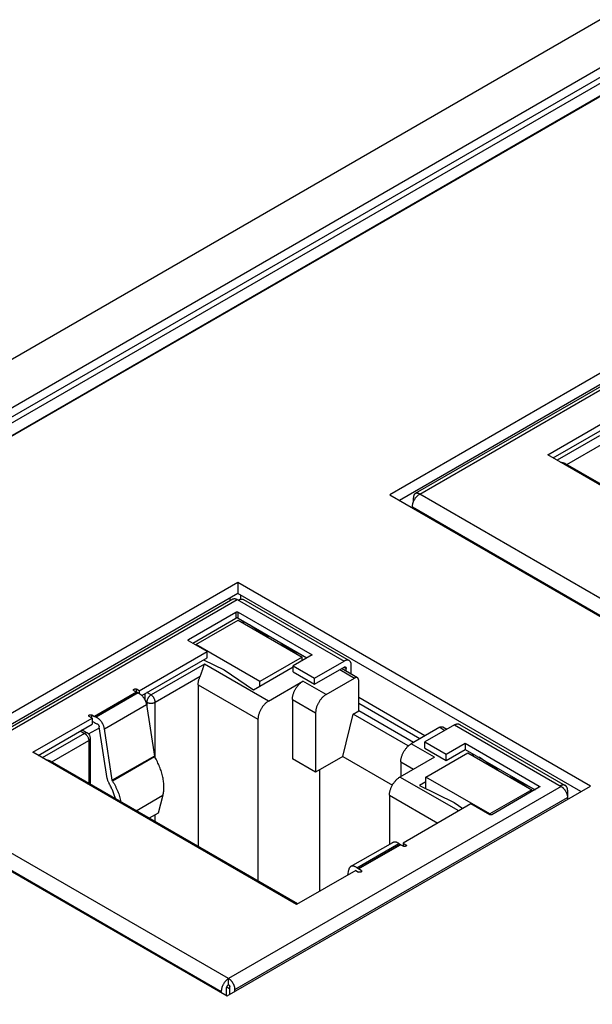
# Model space of a CAD drawing. Header units: inches. Extents: x 0 to 34, y 0 to 22.
# Tile 62 of 78: x 26.4 to 27.2, y 14.9 to 16.2. Entities that reach past the tile are written whole.
import ezdxf

# ---------------------------------------------------------------- set-up
doc = ezdxf.new("R2010")
doc.units = ezdxf.units.IN
doc.header["$LTSCALE"] = 1.87
doc.header["$MEASUREMENT"] = 0
doc.layers.get('0').update_dxf_attribs({"linetype": 'CONTINUOUS'})

msp = doc.modelspace()

# ---------------------------------------------------------------- linework, layer by layer
at = {"color": 7, "linetype": 'CONTINUOUS'}
for p, q in [((27.2014, 16.1581), (24.9066, 14.8331)), ((27.2293, 16.1105), (24.9345, 14.7855)), ((24.946, 14.78), (27.2387, 16.1038)), ((24.9495, 14.774), (27.2422, 16.0978)), ((24.9497, 14.7577), (27.2425, 16.0815)), ((27.2503, 16.0849), (24.9624, 14.7639)), ((27.4036, 15.807), (26.9228, 15.5293)), ((27.4036, 15.7923), (26.9355, 15.522)), ((27.3967, 15.7851), (26.9565, 15.531)), ((26.9624, 15.5304), (27.4026, 15.7845)), ((27.132, 15.5823), (27.2103, 15.6276)), ((27.1389, 15.5783), (27.2103, 15.6195)), ((27.2005, 15.6074), (27.1445, 15.5751)), ((27.1572, 15.5696), (27.206, 15.5977)), ((27.4811, 15.3807), (27.132, 15.5823)), ((27.4827, 15.3817), (27.1555, 15.5705)), ((27.3911, 15.2829), (26.9624, 15.5304)), ((26.9228, 15.5293), (27.3894, 15.2599)), ((26.9541, 15.5201), (26.9541, 15.5256)), ((26.9527, 15.5135), (27.3814, 15.266)), ((26.9527, 15.5121), (26.9527, 15.5135)), ((26.7218, 15.4135), (26.241, 15.1359)), ((27.1885, 15.1441), (26.7218, 15.4135)), ((26.7218, 15.4135), (26.7218, 15.3988)), ((26.7218, 15.3988), (26.2537, 15.1285)), ((26.715, 15.3915), (26.2749, 15.1374)), ((26.2808, 15.1368), (26.7209, 15.3909)), ((26.7116, 15.3896), (26.7116, 15.3929)), ((26.7209, 15.3909), (26.8622, 15.3094)), ((27.1757, 15.1367), (26.7218, 15.3988)), ((26.7258, 15.3914), (26.7258, 15.3965)), ((26.7292, 15.3908), (26.8691, 15.31)), ((26.6563, 15.3379), (26.7192, 15.3742)), ((26.7192, 15.3742), (26.7192, 15.3662)), ((26.722, 15.3742), (26.82, 15.3176)), ((26.722, 15.3662), (26.722, 15.3742)), ((26.6619, 15.3331), (26.7192, 15.3662)), ((26.6663, 15.3315), (26.722, 15.3636)), ((26.722, 15.3662), (26.8131, 15.3136)), ((26.722, 15.3636), (26.8067, 15.3148)), ((26.7298, 15.3617), (26.7276, 15.3604)), ((26.7293, 15.3594), (26.7302, 15.3615)), ((26.7618, 15.3407), (26.7369, 15.3576)), ((26.6563, 15.3363), (26.6563, 15.3379)), ((26.6811, 15.322), (26.6563, 15.3363)), ((26.5913, 15.2701), (26.6811, 15.322)), ((26.751, 15.2826), (26.6663, 15.3315)), ((26.6663, 15.3305), (26.6663, 15.3315)), ((26.6811, 15.3139), (26.6811, 15.322)), ((26.8073, 15.3169), (26.778, 15.3313)), ((26.5946, 15.264), (26.6811, 15.3139)), ((26.6763, 15.3112), (26.7038, 15.2978)), ((26.8067, 15.3148), (26.751, 15.2826)), ((26.82, 15.3176), (26.795, 15.3032)), ((26.8067, 15.3099), (26.8067, 15.3148)), ((26.8232, 15.2869), (26.8622, 15.3094)), ((26.6775, 15.3054), (26.6068, 15.2646)), ((26.7623, 15.2565), (26.6775, 15.3054)), ((26.7038, 15.2978), (26.7426, 15.2713)), ((26.7426, 15.2713), (26.795, 15.3016)), ((26.795, 15.3032), (26.8232, 15.2869)), ((26.795, 15.2951), (26.795, 15.3032)), ((26.8232, 15.2788), (26.8622, 15.3013)), ((26.8566, 15.2981), (26.8761, 15.2869)), ((26.88, 15.2873), (26.8589, 15.2994)), ((26.8622, 15.3013), (26.865, 15.2997)), ((26.865, 15.296), (26.865, 15.2997)), ((26.8719, 15.2919), (26.8719, 15.3037)), ((26.6123, 15.255), (26.6719, 15.2894)), ((26.751, 15.2762), (26.751, 15.2826)), ((26.7623, 15.2565), (26.8079, 15.2828)), ((26.795, 15.2951), (26.8232, 15.2788)), ((26.8385, 15.2652), (26.8079, 15.2828)), ((26.8232, 15.2788), (26.8232, 15.2869)), ((26.8385, 15.2652), (26.8761, 15.2869)), ((26.8817, 15.2435), (26.8817, 15.2836)), ((26.5843, 15.2702), (26.5877, 15.2682)), ((26.5913, 15.2701), (26.5877, 15.2722)), ((26.5877, 15.2682), (26.5877, 15.2722)), ((26.5913, 15.2701), (26.5913, 15.2666)), ((26.6691, 15.2781), (26.7483, 15.2324)), ((26.6691, 15.2781), (26.6691, 15.0642)), ((26.5877, 15.2682), (26.5321, 15.236)), ((26.5323, 15.2359), (26.5879, 15.2681)), ((26.5898, 15.2673), (26.5342, 15.2352)), ((26.5877, 15.2682), (26.5879, 15.2681)), ((26.5898, 15.2673), (26.5879, 15.2681)), ((26.599, 15.2576), (26.599, 15.2665)), ((26.6068, 15.2646), (26.6012, 15.2678)), ((26.794, 15.2587), (26.8246, 15.2411)), ((26.794, 15.2587), (26.794, 15.18)), ((26.9694, 15.2105), (26.8817, 15.2611)), ((26.5451, 15.2199), (26.6007, 15.252)), ((26.5997, 15.2558), (26.6012, 15.255)), ((26.6007, 15.252), (26.6112, 15.1838)), ((26.6012, 15.255), (26.6012, 15.249)), ((26.6123, 15.1815), (26.6123, 15.255)), ((26.8744, 15.2392), (26.8817, 15.2435)), ((26.9624, 15.2065), (26.8817, 15.2531)), ((26.9541, 15.2017), (26.8817, 15.2435)), ((26.4503, 15.1887), (26.5287, 15.234)), ((26.5287, 15.234), (26.5251, 15.236)), ((26.5286, 15.2381), (26.5321, 15.236)), ((26.5286, 15.234), (26.5286, 15.2381)), ((26.5287, 15.234), (26.5287, 15.2259)), ((26.5323, 15.2359), (26.5321, 15.236)), ((26.5323, 15.2359), (26.5342, 15.2352)), ((26.7483, 15.2324), (26.7483, 15.0185)), ((26.8246, 15.2411), (26.8246, 15.1623)), ((26.8608, 15.1832), (26.8744, 15.2392)), ((26.9473, 15.1971), (26.8744, 15.2392)), ((26.4573, 15.1847), (26.5287, 15.2259)), ((26.5242, 15.2131), (26.5384, 15.2213)), ((26.5287, 15.23), (26.5321, 15.228)), ((26.5299, 15.2292), (26.5287, 15.2285)), ((26.5321, 15.228), (26.5332, 15.2274)), ((26.5332, 15.2274), (26.5351, 15.2266)), ((26.5487, 15.1541), (26.5382, 15.2223)), ((26.5555, 15.1517), (26.5451, 15.2199)), ((26.9889, 15.2218), (26.9513, 15.2001)), ((27.0083, 15.225), (26.9694, 15.2025)), ((26.9889, 15.2218), (26.9958, 15.2177)), ((26.9981, 15.2191), (26.9928, 15.2222)), ((27.0083, 15.225), (27.1496, 15.1434)), ((27.0152, 15.2257), (27.1551, 15.1449)), ((26.5188, 15.2138), (26.4628, 15.1815)), ((26.4756, 15.176), (26.5244, 15.2042)), ((26.5132, 15.217), (26.5188, 15.2138)), ((26.5227, 15.2142), (26.5189, 15.2164)), ((26.5244, 15.2042), (26.5244, 15.1478)), ((26.5267, 15.1465), (26.5267, 15.2074)), ((26.9819, 15.1824), (26.9513, 15.2001)), ((26.9694, 15.2025), (26.9976, 15.1862)), ((26.9694, 15.1944), (26.9694, 15.2025)), ((26.9694, 15.1944), (26.9976, 15.1781)), ((26.9976, 15.1862), (27.0227, 15.2006)), ((26.9976, 15.1781), (27.0227, 15.1926)), ((27.0227, 15.2006), (27.1207, 15.144)), ((27.0227, 15.2006), (27.0227, 15.1926)), ((27.0227, 15.1926), (27.1151, 15.1392)), ((26.7994, 14.9872), (26.4503, 15.1887)), ((26.6112, 15.1838), (26.5555, 15.1517)), ((26.6116, 15.1827), (26.5559, 15.1506)), ((26.6112, 15.1838), (26.6116, 15.1827)), ((26.8246, 15.1623), (26.794, 15.18)), ((26.8608, 15.1832), (26.8246, 15.1623)), ((26.8608, 15.1832), (26.9263, 15.1454)), ((26.9819, 15.1824), (26.9362, 15.156)), ((26.9703, 15.1559), (27.026, 15.1881)), ((26.9976, 15.1781), (26.9976, 15.1862)), ((27.026, 15.1881), (27.1107, 15.1392)), ((27.0338, 15.1862), (27.0316, 15.1849)), ((27.0333, 15.1839), (27.0342, 15.186)), ((27.0658, 15.1651), (27.0409, 15.1821)), ((26.801, 14.9881), (26.4739, 15.177)), ((26.8302, 15.0049), (26.8302, 15.1655)), ((26.9374, 15.176), (26.9541, 15.1663)), ((26.9374, 15.176), (26.9374, 15.1567)), ((27.0141, 15.1111), (26.9362, 15.156)), ((27.055, 15.1071), (26.9703, 15.1559)), ((26.9703, 15.1406), (26.9703, 15.1559)), ((27.1113, 15.1414), (27.082, 15.1558)), ((26.5559, 15.1506), (26.5555, 15.1517)), ((26.7076, 14.8664), (27.1885, 15.1441)), ((27.1496, 15.1434), (26.7095, 14.8893)), ((26.9703, 15.1495), (26.962, 15.1447)), ((26.962, 15.1447), (27.0078, 15.1223)), ((27.1107, 15.1392), (27.055, 15.1071)), ((27.1207, 15.1424), (27.0578, 15.1061)), ((27.1107, 15.1367), (27.1107, 15.1392)), ((27.1207, 15.144), (27.1207, 15.1424)), ((26.241, 15.1359), (26.7076, 14.8664)), ((26.7095, 14.8893), (26.2808, 15.1368)), ((26.5872, 15.1115), (26.6226, 15.132)), ((26.6226, 15.132), (26.6162, 15.1084)), ((26.7178, 14.8748), (27.158, 15.1289)), ((26.9223, 15.1319), (26.9862, 15.095)), ((26.9223, 15.1319), (26.9223, 15.0671)), ((27.158, 15.1386), (27.158, 15.1265)), ((26.271, 15.1199), (26.6998, 14.8724)), ((27.0302, 15.1204), (26.9404, 15.0686)), ((27.0078, 15.1223), (27.0195, 15.1142)), ((27.055, 15.1061), (27.0302, 15.1204)), ((26.6162, 15.1084), (26.6045, 15.1016)), ((26.6123, 15.097), (26.6123, 15.1061)), ((27.055, 15.1061), (27.055, 15.1071)), ((26.871, 15.0375), (26.9267, 15.0696)), ((26.8793, 15.0359), (26.9349, 15.068)), ((26.9368, 15.0666), (26.8812, 15.0345)), ((26.8814, 15.0344), (26.937, 15.0665)), ((26.9349, 15.068), (26.9368, 15.0666)), ((26.9368, 15.0666), (26.937, 15.0665)), ((26.9405, 15.0645), (26.937, 15.0665)), ((26.9404, 15.0686), (26.944, 15.0665)), ((26.9404, 15.0686), (26.9404, 15.0646)), ((26.944, 15.0665), (26.944, 15.0645)), ((26.8812, 15.0345), (26.8793, 15.0359)), ((26.8778, 15.0324), (26.7994, 14.9872)), ((26.8671, 15.0262), (26.8684, 15.0332)), ((26.8778, 15.0324), (26.8814, 15.0303)), ((26.8814, 15.0344), (26.8812, 15.0345)), ((26.8848, 15.0324), (26.8814, 15.0344)), ((26.8848, 15.0324), (26.8848, 15.0303)), ((26.7095, 14.8812), (26.7095, 14.8893)), ((26.7109, 14.8683), (26.7109, 14.8788)), ((26.6998, 14.871), (26.6998, 14.8724)), ((26.7067, 14.867), (26.7067, 14.8764)), ((26.7071, 14.8782), (26.7109, 14.8759)), ((26.7178, 14.8723), (26.7178, 14.8748))]:
    msp.add_line(p, q, dxfattribs=at)
msp.add_arc((26.5188, 15.2074), 0.00787, 0, 59.9984, dxfattribs=at)
for points, knots in [([(27.1487, 15.5727), (27.1493, 15.5726), (27.1503, 15.5724), (27.1515, 15.5721), (27.1524, 15.5719), (27.1532, 15.5716), (27.1541, 15.5713), (27.1548, 15.5709), (27.1553, 15.5707), (27.1555, 15.5705)], [0, 0, 0, 0, 0.269249, 0.400247, 0.528294, 0.652911, 0.773533, 0.889489, 1, 1, 1, 1]), ([(26.9527, 15.5135), (26.9527, 15.5139), (26.9527, 15.5147), (26.9529, 15.5158), (26.9531, 15.517), (26.9534, 15.5183), (26.9538, 15.5195), (26.9543, 15.5207), (26.9549, 15.5219), (26.9555, 15.5231), (26.9562, 15.5243), (26.957, 15.5254), (26.9578, 15.5264), (26.9587, 15.5274), (26.9596, 15.5283), (26.9605, 15.5291), (26.9615, 15.5298), (26.9621, 15.5302), (26.9624, 15.5304)], [0, 0, 0, 0, 0.055837, 0.114176, 0.174779, 0.237348, 0.301543, 0.366986, 0.433276, 0.499994, 0.566712, 0.633002, 0.698447, 0.762643, 0.825214, 0.885819, 0.94416, 1, 1, 1, 1]), ([(26.9565, 15.531), (26.9563, 15.5309), (26.956, 15.5306), (26.9555, 15.5301), (26.955, 15.5295), (26.9547, 15.5289), (26.9544, 15.5282), (26.9542, 15.5273), (26.9541, 15.5265), (26.9541, 15.5259), (26.9541, 15.5256)], [0, 0, 0, 0, 0.108013, 0.218062, 0.332, 0.451358, 0.577277, 0.7105, 0.851393, 1, 1, 1, 1]), ([(26.9624, 15.5304), (26.9622, 15.5305), (26.9616, 15.5308), (26.9608, 15.5312), (26.96, 15.5314), (26.9592, 15.5315), (26.9585, 15.5315), (26.9578, 15.5315), (26.9571, 15.5313), (26.9567, 15.5311), (26.9565, 15.531)], [0, 0, 0, 0, 0.14861, 0.289505, 0.42273, 0.54865, 0.668007, 0.781943, 0.89199, 1, 1, 1, 1]), ([(26.715, 15.3915), (26.7152, 15.3916), (26.7156, 15.3918), (26.7163, 15.392), (26.717, 15.3921), (26.7177, 15.3921), (26.7185, 15.3919), (26.7193, 15.3917), (26.7201, 15.3914), (26.7206, 15.3911), (26.7209, 15.3909)], [0, 0, 0, 0, 0.10801, 0.218057, 0.331993, 0.45135, 0.57727, 0.710495, 0.85139, 1, 1, 1, 1]), ([(26.7223, 15.3901), (26.7226, 15.3903), (26.7232, 15.3906), (26.7242, 15.391), (26.7251, 15.3913), (26.726, 15.3915), (26.7269, 15.3915), (26.7277, 15.3914), (26.7285, 15.3912), (26.729, 15.3909), (26.7292, 15.3908)], [0, 0, 0, 0, 0.148609, 0.289505, 0.422729, 0.54865, 0.668007, 0.781943, 0.89199, 1, 1, 1, 1]), ([(26.7192, 15.3742), (26.7193, 15.3743), (26.7195, 15.3744), (26.7199, 15.3745), (26.7202, 15.3745), (26.7206, 15.3746), (26.721, 15.3745), (26.7214, 15.3745), (26.7217, 15.3744), (26.7219, 15.3743), (26.722, 15.3742)], [0, 0, 0, 0, 0.114155, 0.237327, 0.366976, 0.5, 0.633024, 0.762673, 0.885845, 1, 1, 1, 1]), ([(26.722, 15.3662), (26.7219, 15.3662), (26.7217, 15.3663), (26.7214, 15.3664), (26.721, 15.3665), (26.7206, 15.3665), (26.7202, 15.3665), (26.7199, 15.3664), (26.7195, 15.3663), (26.7193, 15.3662), (26.7192, 15.3662)], [0, 0, 0, 0, 0.114155, 0.237327, 0.366976, 0.5, 0.633024, 0.762673, 0.885845, 1, 1, 1, 1]), ([(26.6557, 15.3371), (26.6557, 15.3371), (26.6558, 15.3372), (26.6558, 15.3373), (26.6558, 15.3374), (26.6559, 15.3375), (26.656, 15.3376), (26.6561, 15.3378), (26.6562, 15.3378), (26.6563, 15.3379)], [0, 0, 0, 0, 0.10805, 0.218136, 0.332112, 0.451509, 0.57747, 0.710733, 1, 1, 1, 1]), ([(26.6563, 15.3363), (26.6562, 15.3363), (26.6561, 15.3364), (26.656, 15.3366), (26.6559, 15.3367), (26.6558, 15.3368), (26.6558, 15.3369), (26.6558, 15.337), (26.6557, 15.3371), (26.6557, 15.3371)], [0, 0, 0, 0, 0.289267, 0.42253, 0.548491, 0.667888, 0.781864, 0.89195, 1, 1, 1, 1]), ([(26.8691, 15.31), (26.8689, 15.3102), (26.8684, 15.3104), (26.8676, 15.3106), (26.8668, 15.3107), (26.8659, 15.3107), (26.865, 15.3105), (26.8641, 15.3103), (26.8631, 15.3099), (26.8625, 15.3095), (26.8622, 15.3094)], [0, 0, 0, 0, 0.10801, 0.218057, 0.331993, 0.45135, 0.577271, 0.710495, 0.851391, 1, 1, 1, 1]), ([(26.8719, 15.3037), (26.8719, 15.3041), (26.8719, 15.3048), (26.8718, 15.3058), (26.8715, 15.3068), (26.8712, 15.3076), (26.8708, 15.3084), (26.8703, 15.3091), (26.8697, 15.3096), (26.8693, 15.3099), (26.8691, 15.31)], [0, 0, 0, 0, 0.148606, 0.2895, 0.422723, 0.548642, 0.668, 0.781938, 0.891987, 1, 1, 1, 1]), ([(26.6719, 15.2894), (26.6721, 15.2897), (26.6724, 15.2905), (26.6729, 15.2917), (26.6733, 15.2928), (26.6739, 15.2944), (26.6744, 15.2959), (26.6748, 15.2973), (26.6753, 15.2987), (26.6758, 15.3003), (26.6763, 15.3019), (26.6766, 15.3031), (26.6769, 15.3039), (26.6772, 15.3047), (26.6774, 15.3052), (26.6775, 15.3054)], [0, 0, 0, 0, 0.07374, 0.147564, 0.220781, 0.292881, 0.432351, 0.499274, 0.564125, 0.68725, 0.801186, 0.854586, 0.90555, 0.954037, 1, 1, 1, 1]), ([(26.8622, 15.3013), (26.8624, 15.3014), (26.8626, 15.3016), (26.863, 15.3017), (26.8633, 15.3017), (26.8635, 15.3017), (26.8637, 15.3017), (26.864, 15.3016), (26.8641, 15.3016), (26.8642, 15.3015)], [0, 0, 0, 0, 0.289276, 0.422544, 0.548505, 0.6679, 0.781873, 0.891955, 1, 1, 1, 1]), ([(26.8642, 15.3015), (26.8642, 15.3015), (26.8643, 15.3014), (26.8645, 15.3012), (26.8647, 15.301), (26.8648, 15.3008), (26.8649, 15.3006), (26.865, 15.3002), (26.865, 15.2999), (26.865, 15.2997)], [0, 0, 0, 0, 0.108048, 0.218132, 0.332106, 0.451503, 0.577463, 0.710729, 1, 1, 1, 1]), ([(26.6691, 15.2781), (26.6691, 15.2785), (26.6692, 15.2794), (26.6693, 15.2808), (26.6695, 15.2822), (26.6698, 15.2836), (26.6702, 15.2851), (26.6709, 15.287), (26.6715, 15.2884), (26.6719, 15.2894)], [0, 0, 0, 0, 0.112869, 0.229962, 0.350977, 0.475542, 0.603228, 0.73356, 1, 1, 1, 1]), ([(26.794, 15.2587), (26.794, 15.2593), (26.794, 15.2604), (26.7942, 15.2621), (26.7946, 15.2638), (26.795, 15.2655), (26.7956, 15.2673), (26.7963, 15.269), (26.7971, 15.2708), (26.798, 15.2725), (26.7991, 15.2741), (26.8002, 15.2757), (26.8013, 15.2772), (26.8026, 15.2785), (26.8038, 15.2798), (26.8052, 15.281), (26.8065, 15.282), (26.8074, 15.2826), (26.8079, 15.2828)], [0, 0, 0, 0, 0.055837, 0.114176, 0.174779, 0.237348, 0.301543, 0.366986, 0.433276, 0.499994, 0.566712, 0.633002, 0.698447, 0.762643, 0.825214, 0.885819, 0.94416, 1, 1, 1, 1]), ([(26.88, 15.2873), (26.8799, 15.2873), (26.8796, 15.2875), (26.8792, 15.2876), (26.8787, 15.2876), (26.8782, 15.2876), (26.8777, 15.2875), (26.8772, 15.2874), (26.8766, 15.2872), (26.8763, 15.287), (26.8761, 15.2869)], [0, 0, 0, 0, 0.10801, 0.218057, 0.331993, 0.45135, 0.57727, 0.710495, 0.85139, 1, 1, 1, 1]), ([(26.8817, 15.2836), (26.8817, 15.2839), (26.8817, 15.2843), (26.8816, 15.2848), (26.8815, 15.2854), (26.8813, 15.2859), (26.881, 15.2863), (26.8808, 15.2867), (26.8804, 15.287), (26.8802, 15.2872), (26.88, 15.2873)], [0, 0, 0, 0, 0.148607, 0.289499, 0.422723, 0.548642, 0.668, 0.781938, 0.891987, 1, 1, 1, 1]), ([(26.5835, 15.2712), (26.5835, 15.2713), (26.5836, 15.2713), (26.5836, 15.2715), (26.5836, 15.2716), (26.5837, 15.2718), (26.5838, 15.2719), (26.584, 15.272), (26.5842, 15.2721), (26.5843, 15.2722)], [0, 0, 0, 0, 0.10805, 0.218136, 0.332112, 0.451509, 0.57747, 0.710733, 1, 1, 1, 1]), ([(26.5843, 15.2702), (26.5842, 15.2703), (26.584, 15.2704), (26.5838, 15.2705), (26.5837, 15.2707), (26.5836, 15.2708), (26.5836, 15.2709), (26.5836, 15.2711), (26.5835, 15.2712), (26.5835, 15.2712)], [0, 0, 0, 0, 0.289267, 0.42253, 0.548491, 0.667888, 0.781864, 0.89195, 1, 1, 1, 1]), ([(26.5843, 15.2722), (26.5844, 15.2723), (26.5846, 15.2724), (26.5851, 15.2725), (26.5855, 15.2726), (26.586, 15.2726), (26.5865, 15.2726), (26.5869, 15.2725), (26.5874, 15.2724), (26.5876, 15.2723), (26.5877, 15.2722)], [0, 0, 0, 0, 0.114155, 0.237327, 0.366976, 0.5, 0.633024, 0.762673, 0.885845, 1, 1, 1, 1]), ([(26.5898, 15.2673), (26.5901, 15.2672), (26.5908, 15.2669), (26.5917, 15.2663), (26.5926, 15.2657), (26.5935, 15.265), (26.5944, 15.2642), (26.5953, 15.2633), (26.5961, 15.2623), (26.5969, 15.2613), (26.5976, 15.2602), (26.5982, 15.2591), (26.5989, 15.2579), (26.5994, 15.2567), (26.5998, 15.2556), (26.6002, 15.2544), (26.6005, 15.2532), (26.6007, 15.2524), (26.6007, 15.252)], [0, 0, 0, 0, 0.052162, 0.106964, 0.164281, 0.22392, 0.285629, 0.349112, 0.414034, 0.480032, 0.546725, 0.613715, 0.680602, 0.746987, 0.81248, 0.876707, 0.939319, 1, 1, 1, 1]), ([(26.6068, 15.2646), (26.6066, 15.2645), (26.6062, 15.2643), (26.6057, 15.2639), (26.6051, 15.2634), (26.6045, 15.2627), (26.6036, 15.2617), (26.6028, 15.2605), (26.6021, 15.2591), (26.6017, 15.2579), (26.6014, 15.257), (26.6013, 15.2563), (26.6012, 15.2556), (26.6012, 15.2552), (26.6012, 15.255)], [0, 0, 0, 0, 0.055852, 0.114207, 0.174825, 0.237411, 0.367022, 0.500006, 0.632989, 0.762598, 0.825182, 0.885798, 0.94415, 1, 1, 1, 1]), ([(26.6123, 15.255), (26.6123, 15.2552), (26.6123, 15.2556), (26.6122, 15.2563), (26.6121, 15.257), (26.6119, 15.2579), (26.6114, 15.2591), (26.6107, 15.2605), (26.6099, 15.2617), (26.6091, 15.2627), (26.6084, 15.2634), (26.6079, 15.2639), (26.6073, 15.2643), (26.607, 15.2645), (26.6068, 15.2646)], [0, 0, 0, 0, 0.05585, 0.114202, 0.174818, 0.237402, 0.367011, 0.499994, 0.632978, 0.762589, 0.825175, 0.885793, 0.944148, 1, 1, 1, 1]), ([(26.7623, 15.2565), (26.7618, 15.2562), (26.7609, 15.2556), (26.7595, 15.2546), (26.7582, 15.2535), (26.7569, 15.2522), (26.7557, 15.2508), (26.7545, 15.2493), (26.7534, 15.2477), (26.7524, 15.2461), (26.7515, 15.2444), (26.7507, 15.2427), (26.75, 15.2409), (26.7494, 15.2392), (26.7489, 15.2374), (26.7486, 15.2357), (26.7484, 15.234), (26.7483, 15.2329), (26.7483, 15.2324)], [0, 0, 0, 0, 0.05584, 0.114181, 0.174786, 0.237357, 0.301553, 0.366998, 0.433288, 0.500006, 0.566724, 0.633014, 0.698457, 0.762652, 0.825221, 0.885824, 0.944163, 1, 1, 1, 1]), ([(26.8385, 15.2652), (26.8381, 15.2649), (26.8371, 15.2643), (26.8358, 15.2633), (26.8345, 15.2621), (26.8332, 15.2609), (26.8319, 15.2595), (26.8308, 15.258), (26.8297, 15.2564), (26.8287, 15.2548), (26.8278, 15.2531), (26.8269, 15.2514), (26.8262, 15.2496), (26.8257, 15.2478), (26.8252, 15.2461), (26.8249, 15.2444), (26.8247, 15.2427), (26.8246, 15.2416), (26.8246, 15.2411)], [0, 0, 0, 0, 0.05584, 0.114181, 0.174786, 0.237357, 0.301553, 0.366998, 0.433288, 0.500006, 0.566724, 0.633014, 0.698457, 0.762652, 0.825221, 0.885824, 0.944163, 1, 1, 1, 1]), ([(26.6012, 15.255), (26.6014, 15.2549), (26.6018, 15.2546), (26.6024, 15.2544), (26.6031, 15.2542), (26.604, 15.2539), (26.6052, 15.2537), (26.6068, 15.2536), (26.6083, 15.2537), (26.6095, 15.2539), (26.6105, 15.2542), (26.6111, 15.2544), (26.6118, 15.2546), (26.6122, 15.2549), (26.6123, 15.255)], [0, 0, 0, 0, 0.055852, 0.114206, 0.174823, 0.237408, 0.367017, 0.5, 0.632983, 0.762592, 0.825177, 0.885794, 0.944148, 1, 1, 1, 1]), ([(26.5244, 15.237), (26.5244, 15.2371), (26.5244, 15.2372), (26.5244, 15.2373), (26.5245, 15.2375), (26.5246, 15.2376), (26.5247, 15.2377), (26.5248, 15.2379), (26.525, 15.238), (26.5251, 15.2381)], [0, 0, 0, 0, 0.10805, 0.218136, 0.332112, 0.451509, 0.57747, 0.710733, 1, 1, 1, 1]), ([(26.5251, 15.236), (26.525, 15.2361), (26.5248, 15.2362), (26.5247, 15.2364), (26.5246, 15.2365), (26.5245, 15.2366), (26.5244, 15.2368), (26.5244, 15.2369), (26.5244, 15.237), (26.5244, 15.237)], [0, 0, 0, 0, 0.289267, 0.42253, 0.548491, 0.667888, 0.781864, 0.89195, 1, 1, 1, 1]), ([(26.5251, 15.2381), (26.5252, 15.2381), (26.5255, 15.2382), (26.5259, 15.2384), (26.5264, 15.2385), (26.5268, 15.2385), (26.5273, 15.2385), (26.5278, 15.2384), (26.5282, 15.2382), (26.5285, 15.2381), (26.5286, 15.2381)], [0, 0, 0, 0, 0.114155, 0.237327, 0.366976, 0.5, 0.633024, 0.762673, 0.885845, 1, 1, 1, 1]), ([(26.5451, 15.2199), (26.545, 15.2203), (26.5449, 15.221), (26.5446, 15.2222), (26.5442, 15.2234), (26.5437, 15.2246), (26.5432, 15.2258), (26.5426, 15.2269), (26.5419, 15.2281), (26.5412, 15.2291), (26.5404, 15.2302), (26.5396, 15.2311), (26.5387, 15.232), (26.5378, 15.2328), (26.5369, 15.2336), (26.536, 15.2342), (26.5351, 15.2347), (26.5345, 15.235), (26.5342, 15.2352)], [0, 0, 0, 0, 0.060681, 0.123293, 0.18752, 0.253013, 0.319398, 0.386285, 0.453275, 0.519968, 0.585966, 0.650888, 0.714371, 0.77608, 0.835719, 0.893036, 0.947838, 1, 1, 1, 1]), ([(26.5189, 15.2164), (26.5186, 15.2166), (26.5179, 15.2169), (26.5169, 15.2173), (26.5159, 15.2177), (26.5152, 15.2179), (26.5148, 15.2179)], [0, 0, 0, 0, 0.245104, 0.49401, 0.74588, 1, 1, 1, 1]), ([(26.5351, 15.2266), (26.5353, 15.2266), (26.5357, 15.2264), (26.5362, 15.226), (26.5367, 15.2255), (26.5371, 15.2249), (26.5375, 15.2243), (26.5379, 15.2236), (26.5381, 15.223), (26.5382, 15.2225), (26.5382, 15.2223)], [0, 0, 0, 0, 0.10692, 0.22386, 0.349054, 0.479988, 0.613688, 0.746978, 0.876709, 1, 1, 1, 1]), ([(26.9889, 15.2218), (26.989, 15.2219), (26.9894, 15.2221), (26.9899, 15.2223), (26.9905, 15.2224), (26.991, 15.2225), (26.9915, 15.2225), (26.9919, 15.2225), (26.9924, 15.2224), (26.9927, 15.2222), (26.9928, 15.2222)], [0, 0, 0, 0, 0.14861, 0.289505, 0.42273, 0.54865, 0.668007, 0.781943, 0.89199, 1, 1, 1, 1]), ([(27.0083, 15.225), (27.0087, 15.2252), (27.0093, 15.2255), (27.0102, 15.2259), (27.0112, 15.2261), (27.0121, 15.2263), (27.0129, 15.2263), (27.0138, 15.2262), (27.0145, 15.226), (27.015, 15.2258), (27.0152, 15.2257)], [0, 0, 0, 0, 0.148609, 0.289505, 0.422729, 0.54865, 0.668007, 0.781943, 0.89199, 1, 1, 1, 1]), ([(26.5227, 15.2142), (26.5226, 15.2143), (26.5223, 15.2144), (26.5219, 15.2145), (26.5214, 15.2146), (26.5209, 15.2146), (26.5204, 15.2145), (26.5199, 15.2143), (26.5193, 15.2141), (26.519, 15.2139), (26.5188, 15.2138)], [0, 0, 0, 0, 0.10801, 0.218057, 0.331993, 0.45135, 0.57727, 0.710495, 0.85139, 1, 1, 1, 1]), ([(26.5188, 15.2138), (26.519, 15.2137), (26.5194, 15.2135), (26.5199, 15.2131), (26.5204, 15.2126), (26.5211, 15.2119), (26.5219, 15.2109), (26.5228, 15.2097), (26.5235, 15.2083), (26.5239, 15.2071), (26.5241, 15.2062), (26.5243, 15.2055), (26.5243, 15.2048), (26.5244, 15.2044), (26.5244, 15.2042)], [0, 0, 0, 0, 0.055852, 0.114207, 0.174825, 0.237411, 0.367022, 0.500006, 0.632989, 0.762598, 0.825182, 0.885798, 0.94415, 1, 1, 1, 1]), ([(26.5244, 15.2042), (26.5245, 15.2043), (26.5249, 15.2045), (26.5253, 15.2048), (26.5257, 15.2052), (26.5261, 15.2056), (26.5263, 15.206), (26.5265, 15.2065), (26.5266, 15.2069), (26.5267, 15.2072), (26.5267, 15.2074)], [0, 0, 0, 0, 0.148603, 0.289494, 0.422716, 0.548636, 0.667994, 0.781934, 0.891985, 1, 1, 1, 1]), ([(26.9374, 15.176), (26.9374, 15.1765), (26.9374, 15.1776), (26.9376, 15.1793), (26.9379, 15.181), (26.9384, 15.1827), (26.939, 15.1845), (26.9397, 15.1863), (26.9405, 15.188), (26.9414, 15.1897), (26.9424, 15.1913), (26.9435, 15.1929), (26.9447, 15.1944), (26.9459, 15.1958), (26.9472, 15.197), (26.9485, 15.1982), (26.9499, 15.1992), (26.9508, 15.1998), (26.9513, 15.2001)], [0, 0, 0, 0, 0.055837, 0.114176, 0.174779, 0.237348, 0.301543, 0.366986, 0.433276, 0.499994, 0.566712, 0.633002, 0.698447, 0.762643, 0.825214, 0.885819, 0.94416, 1, 1, 1, 1]), ([(26.467, 15.1791), (26.4677, 15.179), (26.4686, 15.1788), (26.4699, 15.1785), (26.4707, 15.1783), (26.4716, 15.178), (26.4724, 15.1777), (26.4732, 15.1774), (26.4736, 15.1771), (26.4739, 15.177)], [0, 0, 0, 0, 0.269249, 0.400247, 0.528294, 0.652911, 0.773533, 0.889489, 1, 1, 1, 1]), ([(26.6226, 15.132), (26.6228, 15.1328), (26.6232, 15.1346), (26.6236, 15.1374), (26.6239, 15.1402), (26.6239, 15.1432), (26.6238, 15.1463), (26.6235, 15.1495), (26.6231, 15.1527), (26.6224, 15.1561), (26.6216, 15.1594), (26.6207, 15.1628), (26.6195, 15.1662), (26.6182, 15.1695), (26.6168, 15.1729), (26.6147, 15.1773), (26.6129, 15.1806), (26.6116, 15.1827)], [0, 0, 0, 0, 0.050323, 0.102616, 0.156896, 0.213139, 0.271293, 0.331278, 0.392986, 0.456292, 0.52105, 0.587098, 0.654262, 0.722354, 0.791182, 0.860541, 1, 1, 1, 1]), ([(26.5487, 15.1541), (26.5488, 15.1535), (26.549, 15.1524), (26.5496, 15.1507), (26.5503, 15.1491), (26.5509, 15.148), (26.5512, 15.1475)], [0, 0, 0, 0, 0.237228, 0.485455, 0.741049, 1, 1, 1, 1]), ([(26.9223, 15.1319), (26.9223, 15.1325), (26.9224, 15.1336), (26.9226, 15.1352), (26.9229, 15.1369), (26.9234, 15.1387), (26.924, 15.1405), (26.9247, 15.1422), (26.9255, 15.1439), (26.9264, 15.1456), (26.9274, 15.1473), (26.9285, 15.1489), (26.9297, 15.1503), (26.9309, 15.1517), (26.9322, 15.153), (26.9335, 15.1541), (26.9348, 15.1552), (26.9358, 15.1558), (26.9362, 15.156)], [0, 0, 0, 0, 0.055837, 0.114176, 0.174779, 0.237348, 0.301543, 0.366986, 0.433276, 0.499994, 0.566712, 0.633002, 0.698447, 0.762643, 0.825214, 0.885819, 0.94416, 1, 1, 1, 1]), ([(26.5596, 15.1275), (26.5592, 15.1292), (26.5581, 15.1326), (26.5562, 15.1377), (26.5539, 15.1427), (26.5521, 15.1459), (26.5512, 15.1475)], [0, 0, 0, 0, 0.242218, 0.491222, 0.74465, 1, 1, 1, 1]), ([(26.5559, 15.1506), (26.5572, 15.1484), (26.5591, 15.1451), (26.5612, 15.1405), (26.5627, 15.1371), (26.564, 15.1336), (26.5651, 15.1302), (26.5661, 15.1267), (26.5666, 15.1244), (26.5669, 15.1233)], [0, 0, 0, 0, 0.256808, 0.384495, 0.511154, 0.636399, 0.759854, 0.881166, 1, 1, 1, 1]), ([(27.1207, 15.144), (27.1208, 15.144), (27.1209, 15.1439), (27.121, 15.1438), (27.1211, 15.1437), (27.1212, 15.1436), (27.1212, 15.1435), (27.1212, 15.1434), (27.1213, 15.1433), (27.1213, 15.1432)], [0, 0, 0, 0, 0.289267, 0.42253, 0.548491, 0.667888, 0.781864, 0.89195, 1, 1, 1, 1]), ([(27.1213, 15.1432), (27.1213, 15.1432), (27.1212, 15.1431), (27.1212, 15.143), (27.1212, 15.1429), (27.1211, 15.1428), (27.121, 15.1427), (27.1209, 15.1426), (27.1208, 15.1425), (27.1207, 15.1424)], [0, 0, 0, 0, 0.10805, 0.218136, 0.332112, 0.451509, 0.57747, 0.710733, 1, 1, 1, 1]), ([(27.1551, 15.1449), (27.1549, 15.145), (27.1544, 15.1452), (27.1536, 15.1455), (27.1528, 15.1456), (27.1519, 15.1455), (27.151, 15.1454), (27.1501, 15.1451), (27.1492, 15.1447), (27.1485, 15.1444), (27.1482, 15.1442)], [0, 0, 0, 0, 0.10801, 0.218057, 0.331993, 0.45135, 0.577271, 0.710495, 0.851391, 1, 1, 1, 1]), ([(27.1496, 15.1434), (27.1499, 15.1432), (27.1505, 15.1429), (27.1513, 15.1423), (27.1521, 15.1416), (27.1528, 15.1408), (27.1536, 15.14), (27.1543, 15.1391), (27.1549, 15.1382), (27.1555, 15.1372), (27.1561, 15.1362), (27.1566, 15.1351), (27.157, 15.1341), (27.1574, 15.133), (27.1576, 15.132), (27.1578, 15.1309), (27.158, 15.1299), (27.158, 15.1293), (27.158, 15.1289)], [0, 0, 0, 0, 0.05584, 0.114181, 0.174786, 0.237357, 0.301553, 0.366998, 0.433288, 0.500006, 0.566724, 0.633014, 0.698457, 0.762652, 0.825221, 0.885824, 0.944163, 1, 1, 1, 1]), ([(27.158, 15.1386), (27.158, 15.1389), (27.158, 15.1396), (27.1578, 15.1407), (27.1576, 15.1416), (27.1573, 15.1425), (27.1569, 15.1432), (27.1564, 15.1439), (27.1558, 15.1445), (27.1554, 15.1448), (27.1551, 15.1449)], [0, 0, 0, 0, 0.148606, 0.2895, 0.422723, 0.548642, 0.668, 0.781938, 0.891987, 1, 1, 1, 1]), ([(27.0578, 15.1061), (27.0577, 15.1061), (27.0575, 15.106), (27.0571, 15.1059), (27.0567, 15.1058), (27.0564, 15.1058), (27.056, 15.1058), (27.0556, 15.1059), (27.0553, 15.106), (27.0551, 15.1061), (27.055, 15.1061)], [0, 0, 0, 0, 0.114155, 0.237327, 0.366976, 0.5, 0.633024, 0.762673, 0.885845, 1, 1, 1, 1]), ([(26.9267, 15.0696), (26.9268, 15.0697), (26.9271, 15.0698), (26.9275, 15.07), (26.928, 15.0701), (26.9286, 15.0702), (26.9295, 15.0703), (26.9305, 15.0702), (26.9316, 15.0699), (26.9327, 15.0694), (26.9339, 15.0688), (26.9346, 15.0683), (26.9349, 15.068)], [0, 0, 0, 0, 0.051904, 0.104151, 0.157075, 0.210987, 0.322761, 0.441409, 0.56812, 0.703484, 0.847567, 1, 1, 1, 1]), ([(26.9447, 15.0655), (26.9447, 15.0654), (26.9447, 15.0653), (26.9446, 15.0651), (26.9445, 15.0649), (26.9443, 15.0647), (26.9441, 15.0645), (26.9438, 15.0644), (26.9435, 15.0643), (26.9432, 15.0642), (26.9429, 15.0641), (26.9425, 15.0641), (26.9421, 15.0641), (26.9418, 15.0641), (26.9414, 15.0642), (26.9411, 15.0643), (26.9408, 15.0644), (26.9406, 15.0645), (26.9405, 15.0645)], [0, 0, 0, 0, 0.042816, 0.0874, 0.135184, 0.187094, 0.243542, 0.304499, 0.369597, 0.438205, 0.509502, 0.582537, 0.65628, 0.729668, 0.801655, 0.871258, 0.937606, 1, 1, 1, 1]), ([(26.944, 15.0665), (26.9441, 15.0665), (26.9443, 15.0663), (26.9444, 15.0662), (26.9445, 15.0661), (26.9446, 15.0659), (26.9447, 15.0658), (26.9447, 15.0657), (26.9447, 15.0656), (26.9447, 15.0655)], [0, 0, 0, 0, 0.289267, 0.42253, 0.548491, 0.667888, 0.781864, 0.89195, 1, 1, 1, 1]), ([(26.871, 15.0375), (26.8709, 15.0374), (26.8705, 15.0371), (26.8701, 15.0368), (26.8697, 15.0363), (26.8693, 15.0358), (26.869, 15.0352), (26.8686, 15.0344), (26.8684, 15.0337), (26.8684, 15.0332)], [0, 0, 0, 0, 0.113776, 0.228787, 0.346205, 0.46708, 0.592302, 0.722584, 1, 1, 1, 1]), ([(26.8793, 15.0359), (26.8789, 15.0362), (26.8782, 15.0367), (26.8771, 15.0373), (26.8759, 15.0377), (26.8749, 15.038), (26.8738, 15.0381), (26.873, 15.0381), (26.8723, 15.038), (26.8719, 15.0379), (26.8714, 15.0377), (26.8712, 15.0375), (26.871, 15.0375)], [0, 0, 0, 0, 0.152433, 0.296516, 0.43188, 0.558591, 0.677239, 0.789013, 0.842925, 0.895849, 0.948096, 1, 1, 1, 1]), ([(26.8856, 15.0314), (26.8856, 15.0313), (26.8855, 15.0311), (26.8855, 15.0309), (26.8853, 15.0307), (26.8851, 15.0306), (26.8849, 15.0304), (26.8847, 15.0302), (26.8844, 15.0301), (26.884, 15.03), (26.8837, 15.03), (26.8833, 15.0299), (26.883, 15.0299), (26.8826, 15.03), (26.8823, 15.03), (26.8819, 15.0301), (26.8816, 15.0302), (26.8814, 15.0303), (26.8814, 15.0303)], [0, 0, 0, 0, 0.042816, 0.0874, 0.135184, 0.187094, 0.243542, 0.304499, 0.369597, 0.438205, 0.509502, 0.582537, 0.65628, 0.729668, 0.801655, 0.871258, 0.937606, 1, 1, 1, 1]), ([(26.8848, 15.0324), (26.8849, 15.0323), (26.8851, 15.0322), (26.8853, 15.032), (26.8854, 15.0319), (26.8855, 15.0318), (26.8855, 15.0316), (26.8856, 15.0315), (26.8856, 15.0314), (26.8856, 15.0314)], [0, 0, 0, 0, 0.289267, 0.42253, 0.548491, 0.667888, 0.781864, 0.89195, 1, 1, 1, 1]), ([(26.7095, 14.8893), (26.7092, 14.8891), (26.7085, 14.8887), (26.7076, 14.888), (26.7066, 14.8872), (26.7058, 14.8863), (26.7049, 14.8853), (26.7041, 14.8843), (26.7033, 14.8832), (26.7026, 14.882), (26.702, 14.8808), (26.7014, 14.8796), (26.7009, 14.8784), (26.7005, 14.8771), (26.7002, 14.8759), (26.6999, 14.8747), (26.6998, 14.8735), (26.6998, 14.8728), (26.6998, 14.8724)], [0, 0, 0, 0, 0.05584, 0.114181, 0.174786, 0.237357, 0.301553, 0.366998, 0.433288, 0.500006, 0.566724, 0.633014, 0.698457, 0.762652, 0.825221, 0.885824, 0.944163, 1, 1, 1, 1]), ([(26.7067, 14.8764), (26.7067, 14.8766), (26.7068, 14.8771), (26.7069, 14.8778), (26.7072, 14.8785), (26.7075, 14.8792), (26.7079, 14.8798), (26.7084, 14.8804), (26.7089, 14.8809), (26.7093, 14.8811), (26.7095, 14.8812)], [0, 0, 0, 0, 0.114151, 0.237321, 0.36697, 0.499994, 0.633019, 0.76267, 0.885844, 1, 1, 1, 1]), ([(26.7178, 14.8748), (26.7178, 14.8751), (26.7178, 14.8758), (26.7177, 14.8768), (26.7175, 14.8778), (26.7172, 14.8789), (26.7169, 14.8799), (26.7164, 14.881), (26.716, 14.882), (26.7154, 14.883), (26.7148, 14.884), (26.7141, 14.885), (26.7134, 14.8859), (26.7127, 14.8867), (26.7119, 14.8875), (26.7111, 14.8882), (26.7103, 14.8888), (26.7098, 14.8891), (26.7095, 14.8893)], [0, 0, 0, 0, 0.055837, 0.114176, 0.174779, 0.237348, 0.301543, 0.366986, 0.433276, 0.499994, 0.566712, 0.633002, 0.698447, 0.762643, 0.825214, 0.885819, 0.94416, 1, 1, 1, 1]), ([(26.7095, 14.8812), (26.7096, 14.8812), (26.7098, 14.8811), (26.71, 14.8808), (26.7103, 14.8805), (26.7105, 14.8802), (26.7107, 14.8799), (26.7108, 14.8795), (26.7109, 14.8792), (26.7109, 14.8789), (26.7109, 14.8788)], [0, 0, 0, 0, 0.114157, 0.23733, 0.366981, 0.500006, 0.63303, 0.762679, 0.885848, 1, 1, 1, 1])]:
    msp.add_open_spline(points, degree=3, knots=knots, dxfattribs=at)

doc.saveas('drawing.dxf')
